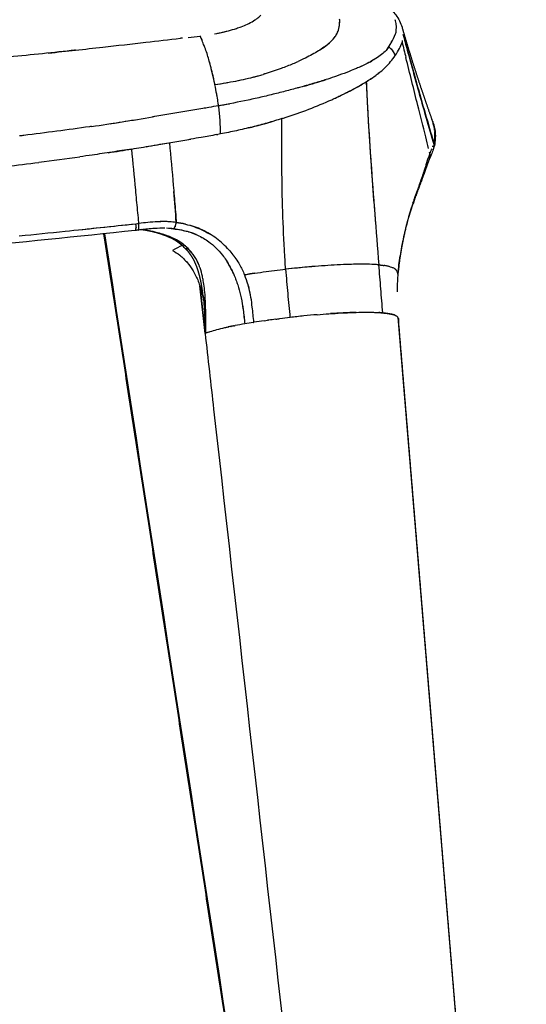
# Model space of a CAD drawing. Header units: millimetres. Extents: x 2530 to 6175, y 0 to 2613.
# Tile 47 of 76: x 4291 to 4395, y 1798 to 2000. Entities that reach past the tile are written whole.
import ezdxf

# ---------------------------------------------------------------- set-up
doc = ezdxf.new("R2010")
doc.units = ezdxf.units.MM
doc.header["$MEASUREMENT"] = 0
doc.layers.add('Crea2D$visibili$linee', color=7, linetype='Continuous', true_color=0x000000)
doc.layers.add('Crea2D$visibili$tangenti', color=7, linetype='Continuous', true_color=0x000000)

msp = doc.modelspace()

# ---------------------------------------------------------------- linework, layer by layer
at = {"layer": 'Crea2D$visibili$linee'}
for p, q in [((4362.62, 1987.43), (4362.62, 1987.42)), ((4364.57, 1988.83), (4364.56, 1988.83)), ((4366.93, 1948.9), (4366.93, 1948.91)), ((4367.31, 1948.75), (4367.31, 1948.76)), ((4328.3, 1943.04), (4328.57, 1940.66)), ((4358.86, 1939.56), (4358.86, 1939.56)), ((4368.39, 1938.27), (4368.37, 1938.39))]:
    msp.add_line(p, q, dxfattribs=at)
for centre, radius, start, end in [((4349.76, 1999.26), 6.6, 351.9186, 359.3994), ((4362.56, 1997.98), 5.46, 6.9496, 17.9537), ((4324.81, 2030.34), 34.08, 279.9106, 284.8068), ((4329.52, 2015.52), 18.52, 290.964, 295.1886), ((4351.63, 1999), 4.71, 330.0507, 341.9445), ((4363.79, 1998.14), 4.23, 349.0795, 6.8946), ((4307.55, 2154.34), 159.3, 276.3875, 277.2569), ((4355.34, 2007.88), 29.98, 202.6832, 204.6766), ((4450.32, 2049.81), 133.8, 203.5631, 203.9854), ((4301.81, 1983.56), 28.81, 21.99, 24.1902), ((4353.44, 2002.34), 15.4, 331.0816, 332.8285), ((4364.78, 1996.6), 4.67, 340.3367, 345.0037), ((4308.11, 1986.14), 22.01, 20.8835, 21.8768), ((4357.72, 2000.15), 10.61, 321.8509, 324.6727), ((4355.39, 2001.25), 13.16, 326.636, 330.4001), ((4332.59, 2015.43), 40.01, 327.632, 328.3949), ((4365.18, 1991.63), 2.68, 26.681, 50.9426), ((4259.38, 1971.98), 72.76, 14.4714, 15.5485), ((4330.61, 2029.88), 42.44, 292.4757, 293.9871), ((4347.61, 2018.86), 31.62, 294.4086, 298.9897), ((4321.37, 2052.06), 66.46, 287.3076, 290.2833), ((4323.77, 2046.21), 60.14, 290.0706, 292.5485), ((4653.82, 2080.18), 305.25, 197.0468, 197.048), ((4312.49, 1967.89), 27.17, 49.1016, 49.1355), ((4323.96, 2044.72), 58.69, 281.4674, 285.4141), ((4351.37, 2027.65), 41.71, 252.3018, 252.3121), ((4325.79, 2037.78), 51.51, 285.6006, 286.7287), ((4323.68, 2044.78), 58.83, 286.7388, 286.7546), ((4312.79, 2115.41), 134.37, 285.6526, 287.6814), ((4349.47, 1986.67), 3.36, 7.9874, 8.0654), ((4309.23, 1986.34), 52.83, 0.792, 0.8021), ((5249.4, 2233.21), 920.2, 195.49091, 195.49155), ((4662.4, 2082.86), 314.24, 197.6385, 197.6404), ((4308.23, 2131.91), 147.29, 278.7905, 279.707), ((4286.13, 2267.05), 284.22, 279.0298, 279.4373), ((4330.72, 1958.44), 39.26, 43.4708, 43.4771), ((4373, 1985.23), 12.75, 176.3805, 176.3979), ((4384.91, 1984.48), 24.69, 176.3911, 176.4), ((4236.48, 1967.88), 96.04, 9.6412, 10.1341), ((4230.46, 1966.88), 102.15, 8.507, 8.9914), ((4320.65, 2058.31), 82.43, 290.8715, 294.4099), ((4563.98, 657.11), 1345.13, 99.95292, 100.04063), ((4266.87, 2343.28), 367.02, 280.1399, 280.492), ((4315.62, 2071.53), 96.59, 287.8015, 290.867), ((4230.6, 2496.11), 523.73, 278.2125, 279.5996), ((4225.13, 2530.39), 558.43, 278.6576, 279.178), ((4312.54, 2080.65), 106.21, 283.6656, 286.615), ((4369.42, 1976.01), 6.51, 353.521, 359.6511), ((4367.96, 1976.04), 7.96, 2.7232, 5.0873), ((4368.57, 1976.06), 7.36, 359.2713, 4.6485), ((4246.12, 2389.23), 421.56, 278.5562, 279.2209), ((4324.75, 1993.93), 54.67, 337.0981, 337.6972), ((4369.02, 1975.97), 6.89, 339.6048, 341.7135), ((4374.33, 1973.85), 1.44, 341.4153, 16.6451), ((4202.68, 2686.72), 722.2, 277.31166, 277.98372), ((4398.52, 1962.64), 25.46, 158.3174, 159.9338), ((4373.59, 1971.67), 1.32, 333.7256, 16.4562), ((4373.53, 1971.68), 1.38, 334.5403, 7.235), ((4373.54, 1971.75), 1.4, 339.4679, 9.9426), ((4373.69, 1971.78), 1.25, 11.4477, 15.9294), ((4199.07, 2711.31), 747.06, 276.30416, 277.34643), ((4294.54, 1994.29), 83.25, 342.1938, 342.7203), ((2879.14, 1845.6), 1448.03, 4.45383, 4.70565), ((4429, 1942.36), 60.86, 160.429, 167.4642), ((4124.24, 3686.54), 1739.19, 275.79853, 276.28074), ((3971.12, 5124.27), 3185.05, 275.97624, 276.1892), ((4308.9, 1957.2), 5.64, 359.0229, 2.5822), ((4325.58, 1865.26), 93.18, 95.3135, 96.4495), ((4320.19, 1927.68), 29.17, 89.4731, 93.5517), ((4320.31, 1937.66), 19.19, 84.2888, 88.485), ((4318.45, 1919.73), 38.56, 83.5287, 85.6206), ((4320.12, 1938.28), 19.95, 76.8198, 82.2926), ((3649.99, 8331.88), 6408.68, 275.736467, 275.820925), ((4312.95, 1933.13), 23.59, 81.5585, 83.4512), ((4312.86, 1932.81), 23.91, 74.1201, 79.0549), ((4312.77, 1932.47), 24.26, 68.454, 73.3205), ((4318.33, 1947.57), 8.02, 58.6334, 66.9438), ((4318.39, 1946.64), 9.02, 60.2538, 68.6227), ((4321.23, 1942.62), 14.13, 66.5302, 70.2724), ((4321.52, 1943.23), 13.45, 57.8412, 60.2973), ((4425.28, 1942.98), 57.1, 167.2574, 171.3302), ((4431.95, 1941.72), 63.89, 168.3754, 170.9851), ((4324.85, 1952.81), 0.208, 206.414, 223.0284), ((4324.85, 1952.82), 0.214, 226.0629, 243.5769), ((4324.74, 1953.84), 1.27, 287.8246, 292.7961), ((4302.54, 1931.93), 30.75, 40.5606, 42.4245), ((4432.61, 1941.61), 64.56, 171.1136, 174.8286), ((4317.38, 1945.32), 10.84, 21.5113, 26.7), ((4314.63, 1944.21), 13.8, 20.0111, 21.2872), ((4317.29, 1939.96), 18.84, 23.6669, 32.0698), ((4368.69, 1739.85), 209.9, 95.6639, 96.4077), ((4381.43, 1619.41), 331.01, 95.8535, 96.2725), ((4367.19, 1754.5), 195.16, 94.0618, 95.6507), ((4360.8, 1896.07), 53.41, 88.2066, 90.8098), ((4361.56, 1916.68), 32.79, 85.0242, 88.3973), ((4359.44, 1881.74), 67.79, 85.8005, 87.003), ((4363.85, 1937.63), 11.7, 78.7206, 81.9968), ((4364.43, 1940.52), 8.75, 76.7127, 78.7666), ((4353.45, 1852.07), 96.66, 98.6378, 99.9059), ((4318.99, 1939.89), 19.31, 16.1672, 22.3213), ((4408.41, 1943.97), 40.24, 175.4857, 180.2139), ((4303.17, 1941.61), 25.58, 6.6397, 10.1542), ((4315.22, 1938.87), 23.22, 10.2963, 15.4254), ((4368.98, 1740.11), 199.74, 96.5616, 97.1615), ((4369.1, 1739.05), 200.81, 95.7483, 96.5622), ((4366.33, 1767.87), 171.86, 94.8715, 95.7922), ((4363.37, 1814.44), 125.2, 91.6616, 94.0731), ((4362.84, 1912.77), 26.82, 84.9228, 86.7033), ((4367.87, 1938.33), 0.502, 9.2155, 42.174), ((4354.55, 1834.02), 104.72, 99.7176, 100.8267), ((4359.86, 1803.28), 135.91, 98.9772, 99.7368), ((4363.55, 1779.64), 159.84, 98.1602, 98.9322), ((4367.22, 1753.89), 185.85, 97.4166, 97.8762), ((4521.59, 1950.36), 153.65, 184.7129, 184.7167), ((4332.34, 1927.12), 8.91, 109.1661, 113.9771), ((4338.39, 1912.15), 25.06, 111.4835, 112.6356)]:
    msp.add_arc(centre, radius, start, end, dxfattribs=at)
for points, knots in [([(4365.95, 2002.57), (4366.13, 2002.44), (4366.49, 2002.15), (4367.17, 2001.52), (4367.94, 2000.63), (4368.67, 1999.44), (4369.02, 1998.56), (4369.16, 1998.13), (4369.18, 1998.06), (4369.2, 1997.99), (4369.22, 1997.92)], [0, 0, 0, 0, 0.684006, 1.39421, 2.753339, 4.199307, 5.576402, 5.576402, 5.576402, 6.500491, 6.500491, 6.500491, 6.500491]), ([(4337.4, 1998.77), (4337.5, 1998.81), (4338.07, 1999.09), (4338.57, 1999.37), (4338.94, 1999.61)], [7.15544061, 7.15544061, 7.15544061, 7.15544061, 7.16196581, 7.19463561, 7.19463561, 7.19463561, 7.19463561]), ([(4338.94, 1999.61), (4339.17, 1999.75), (4339.65, 2000.08), (4340.02, 2000.42), (4340.19, 2000.62)], [1.19490047, 1.19490047, 1.19490047, 1.19490047, 1.21453705, 1.24071915, 1.24071915, 1.24071915, 1.24071915]), ([(4356.11, 1997.54), (4356.25, 1997.98), (4356.36, 1998.75), (4356.36, 1999.47), (4356.35, 1999.77)], [3.41986953, 3.41986953, 3.41986953, 3.41986953, 3.46537389, 3.4988145, 3.4988145, 3.4988145, 3.4988145]), ([(4331.14, 1996.85), (4331.36, 1996.9), (4332.81, 1997.19), (4334.53, 1997.65), (4335.83, 1998.11), (4336.15, 1998.23)], [7.04761729, 7.04761729, 7.04761729, 7.04761729, 7.05741004, 7.11070898, 7.12930021, 7.12930021, 7.12930021, 7.12930021]), ([(4352.44, 1993.54), (4352.97, 1993.88), (4354.13, 1994.72), (4355.17, 1995.79), (4355.77, 1996.7), (4355.97, 1997.14), (4356.04, 1997.34)], [3.2864078, 3.2864078, 3.2864078, 3.2864078, 3.3196524, 3.3681887, 3.3924862, 3.4131029, 3.4131029, 3.4131029, 3.4131029]), ([(4367.94, 1997.34), (4367.93, 1997.28), (4367.83, 1996.81), (4367.48, 1996), (4367.06, 1995.13), (4366.84, 1994.75), (4366.84, 1994.75)], [0.732768, 0.732768, 0.732768, 0.732768, 0.748158, 0.8637207, 0.9476614, 0.9476616, 0.9476616, 0.9476616, 0.9476616]), ([(4296.5, 1992.81), (4300.25, 1993.21), (4306.97, 1993.95), (4316.03, 1994.98), (4321.31, 1995.58), (4323.66, 1995.85)], [6.4123857, 6.4123857, 6.4123857, 6.4123857, 6.6200013, 6.7862975, 6.9218653, 6.9218653, 6.9218653, 6.9218653]), ([(4375.7, 1974.25), (4375.66, 1974.39), (4375.07, 1976.4), (4373.98, 1980.12), (4372.42, 1985.62), (4371.22, 1989.98), (4370.2, 1993.72), (4369.72, 1995.54), (4369.43, 1996.63)], [0, 0, 0, 0, 0.421668, 6.29405, 11.619947, 17.590413, 19.849271, 23.237342, 23.237342, 23.237342, 23.237342]), ([(4369.43, 1996.62), (4370.33, 1993.3), (4372.35, 1985.83), (4374.51, 1978.39), (4375.71, 1974.26)], [2.0002052, 2.0002052, 2.0002052, 2.0002052, 2.4446849, 3, 3, 3, 3]), ([(4302.08, 1993.42), (4301.8, 1993.38), (4299.27, 1993.11), (4294.48, 1992.6), (4287.7, 1991.91), (4280.89, 1991.27), (4276.35, 1990.87), (4274.07, 1990.68)], [-0.515625, -0.515625, -0.515625, -0.515625, -0.5, -0.375, -0.25, -0.125, 0, 0, 0, 0]), ([(4329.47, 1991.49), (4329.36, 1991.91), (4329.1, 1992.78), (4328.82, 1993.58), (4328.67, 1993.99)], [0.4464015, 0.4464015, 0.4464015, 0.4464015, 0.5713696, 0.711188, 0.711188, 0.711188, 0.711188]), ([(4354.28, 1994.93), (4354.14, 1994.81), (4353.43, 1994.19), (4352.16, 1993.32), (4350.41, 1992.33), (4349.11, 1991.68), (4348.23, 1991.27), (4347.86, 1991.11)], [4.6679402, 4.6679402, 4.6679402, 4.6679402, 4.6800845, 4.728662, 4.7529507, 4.7772395, 4.7939248, 4.7939248, 4.7939248, 4.7939248]), ([(4366.38, 1994.01), (4366.19, 1993.72), (4365.72, 1993.15), (4364.75, 1992.32), (4363.87, 1991.74), (4363.35, 1991.43), (4363.3, 1991.4)], [-1, -1, -1, -1, -0.9375, -0.875, -0.8125, -0.8046875, -0.8046875, -0.8046875, -0.8046875]), ([(4330.54, 1987.26), (4330.48, 1987.55), (4330.29, 1988.42), (4329.93, 1989.79), (4329.66, 1990.81), (4329.52, 1991.3)], [0.0724152, 0.0724152, 0.0724152, 0.0724152, 0.1430517, 0.2857282, 0.4285489, 0.4285489, 0.4285489, 0.4285489]), ([(4355.12, 1983.43), (4355.93, 1983.8), (4357.56, 1984.58), (4359.83, 1985.76), (4361.8, 1986.9), (4363.82, 1988.21), (4365.49, 1989.55), (4366.86, 1991.07), (4367.46, 1991.87), (4367.76, 1992.3)], [0, 0, 0, 0, 2.700967, 5.401808, 7.677632, 9.535043, 12.617002, 14.076648, 15.643902, 15.643902, 15.643902, 15.643902]), ([(4363.3, 1991.4), (4362.89, 1991.16), (4361.96, 1990.67), (4360.73, 1990.07), (4359.95, 1989.73), (4359.79, 1989.66)], [1.1953231, 1.1953231, 1.1953231, 1.1953231, 1.2500598, 1.3125629, 1.3281289, 1.3281289, 1.3281289, 1.3281289]), ([(4374.62, 1973.21), (4374.42, 1974.01), (4373.68, 1976.97), (4372.13, 1983.2), (4370.77, 1988.63), (4369.95, 1991.91)], [3.0475121, 3.0475121, 3.0475121, 3.0475121, 3.1524377, 3.4349585, 3.8639292, 3.8639292, 3.8639292, 3.8639292]), ([(4331.36, 1982.85), (4331.28, 1983.34), (4331.07, 1984.54), (4330.87, 1985.69), (4330.74, 1986.35), (4330.73, 1986.39), (4330.58, 1987.14), (4330.32, 1988.23), (4330.07, 1989.22), (4329.98, 1989.57)], [0.0454235, 0.0454235, 0.0454235, 0.0454235, 0.125, 0.2423167, 0.2423167, 0.2423167, 0.25, 0.375, 0.4452913, 0.4452913, 0.4452913, 0.4452913]), ([(4359.79, 1989.66), (4359.32, 1989.46), (4358.17, 1988.99), (4356.35, 1988.3), (4354.97, 1987.83), (4354.33, 1987.62)], [-0.671875, -0.671875, -0.671875, -0.671875, -0.625, -0.5625, -0.5113088, -0.5113088, -0.5113088, -0.5113088]), ([(4364.68, 1988.93), (4364.43, 1988.71), (4363.87, 1988.27), (4363.07, 1987.71), (4362.37, 1987.26), (4362, 1987.03), (4361.81, 1986.92)], [5.6490567, 5.6490567, 5.6490567, 5.6490567, 5.7660378, 5.8830189, 5.9415094, 6, 6, 6, 6]), ([(4333.06, 1986.73), (4333.17, 1986.75), (4334.73, 1987.01), (4336.87, 1987.43), (4338.81, 1987.93), (4339.39, 1988.09)], [3.0249015, 3.0249015, 3.0249015, 3.0249015, 3.02849005, 3.07514539, 3.09526393, 3.09526393, 3.09526393, 3.09526393]), ([(4354.33, 1987.62), (4354.19, 1987.58), (4353.26, 1987.28), (4351.49, 1986.73), (4349.44, 1986.13), (4348.22, 1985.79), (4347.88, 1985.7)], [1.4886614, 1.4886614, 1.4886614, 1.4886614, 1.4999949, 1.5625075, 1.6250095, 1.648442, 1.648442, 1.648442, 1.648442]), ([(4354.72, 1983.24), (4355.05, 1983.39), (4355.71, 1983.7), (4356.99, 1984.31), (4358.52, 1985.07), (4360.23, 1985.99), (4361.31, 1986.61), (4361.81, 1986.92)], [0, 0, 0, 0, 1.10262, 2.179383, 4.25653, 6.229741, 7.990556, 7.990556, 7.990556, 7.990556]), ([(4361.81, 1986.92), (4362.13, 1979.81), (4362.76, 1970.06), (4363.51, 1960.32), (4363.73, 1957.67)], [2, 2, 2, 2, 2.5657114, 2.7778709, 2.7778709, 2.7778709, 2.7778709]), ([(4361.81, 1986.92), (4361.87, 1985.58), (4362, 1982.92), (4362.31, 1977.44), (4363.03, 1966.24), (4363.82, 1956.38), (4364.4, 1949.34)], [0, 0, 0, 0, 4.00106, 8.000562, 16.461602, 37.668569, 37.668569, 37.668569, 37.668569]), ([(4347.88, 1985.7), (4347.77, 1985.67), (4347.21, 1985.51), (4345.73, 1985.12), (4343.4, 1984.52), (4340.51, 1983.82), (4336.57, 1982.94), (4333.54, 1982.35), (4331.49, 1982)], [-0.3515632, -0.3515632, -0.3515632, -0.3515632, -0.34375, -0.3125, -0.25, -0.1875, -0.125, 0, 0, 0, 0]), ([(4329.46, 1981.64), (4329.05, 1981.57), (4327.56, 1981.31), (4324.96, 1980.88), (4321.66, 1980.35), (4319.32, 1979.95), (4318.08, 1979.74), (4317.94, 1979.72)], [-0.9609339, -0.9609339, -0.9609339, -0.9609339, -0.9375, -0.875, -0.8125, -0.75, -0.7421857, -0.7421857, -0.7421857, -0.7421857]), ([(4344.49, 1979.36), (4343.99, 1979.21), (4342.99, 1978.9), (4340.95, 1978.3), (4338.34, 1977.61), (4335.69, 1976.99), (4333.53, 1976.53), (4332.44, 1976.32), (4331.89, 1976.22), (4331.71, 1976.19), (4331.52, 1976.15), (4331.34, 1976.12)], [0, 0, 0, 0, 1.570032, 3.153694, 6.356084, 9.681758, 11.313518, 12.994675, 12.994675, 12.994675, 13.047894, 13.047894, 13.047894, 13.047894]), ([(4344.49, 1979.36), (4344.51, 1979.37), (4344.73, 1979.44), (4344.94, 1979.51), (4345.14, 1979.57)], [0.24902527, 0.24902527, 0.24902527, 0.24902527, 0.25, 0.26251974, 0.26251974, 0.26251974, 0.26251974]), ([(4375.36, 1979.01), (4375.35, 1979.04), (4375.33, 1979.09), (4375.31, 1979.14), (4375.3, 1979.17)], [3.78167108, 3.78167108, 3.78167108, 3.78167108, 3.79883501, 3.8129081, 3.8129081, 3.8129081, 3.8129081]), ([(4375.88, 1976.9), (4375.87, 1976.98), (4375.81, 1977.4), (4375.67, 1978.07), (4375.5, 1978.63), (4375.4, 1978.89)], [3.4014317, 3.4014317, 3.4014317, 3.4014317, 3.4411321, 3.6129438, 3.7583873, 3.7583873, 3.7583873, 3.7583873]), ([(4305.41, 1977.76), (4305.27, 1977.74), (4302.89, 1977.39), (4298.25, 1976.76), (4293.46, 1976.15), (4290.92, 1975.83), (4290.63, 1975.8)], [-0.5078116, -0.5078116, -0.5078116, -0.5078116, -0.5, -0.375, -0.25, -0.2343732, -0.2343732, -0.2343732, -0.2343732]), ([(4375.47, 1978.75), (4375.54, 1978.54), (4375.68, 1978.11), (4375.89, 1977.25), (4376.03, 1976.16), (4375.99, 1974.84), (4375.84, 1973.97), (4375.73, 1973.53)], [0, 0, 0, 0, 0.66367, 1.353351, 2.655217, 3.934724, 5.301622, 5.301622, 5.301622, 5.301622]), ([(4316.58, 1973.6), (4317.32, 1973.73), (4319.16, 1974.04), (4322.09, 1974.55), (4324.42, 1974.94), (4325.65, 1975.13), (4325.79, 1975.16)], [0.7079957, 0.7079957, 0.7079957, 0.7079957, 0.75, 0.8125, 0.875, 0.8828106, 0.8828106, 0.8828106, 0.8828106]), ([(4331.08, 1976.07), (4330.04, 1975.88), (4328.28, 1975.56), (4326.5, 1975.27), (4325.79, 1975.16)], [5.0778421, 5.0778421, 5.0778421, 5.0778421, 5.3808473, 5.5837828, 5.5837828, 5.5837828, 5.5837828]), ([(4375.71, 1974.26), (4375.77, 1974.59), (4375.83, 1974.91), (4375.87, 1975.21), (4375.87, 1975.21)], [3, 3, 3, 3, 3.135579, 3.1355799, 3.1355799, 3.1355799, 3.1355799]), ([(4313.67, 1973.12), (4312.32, 1972.91), (4309.61, 1972.48), (4306.04, 1971.95), (4303.83, 1971.63), (4302.99, 1971.52)], [2, 2, 2, 2, 2.1166091, 2.2345795, 2.3063399, 2.3063399, 2.3063399, 2.3063399]), ([(4313.67, 1973.12), (4314.97, 1973.33), (4317.51, 1973.76), (4320.04, 1974.19), (4321.28, 1974.41)], [1, 1, 1, 1, 1.5, 1.9851822, 1.9851822, 1.9851822, 1.9851822]), ([(4321.39, 1974.42), (4321.67, 1971.5), (4321.99, 1967.85), (4322.37, 1963.48), (4322.55, 1961.3), (4322.69, 1959.49), (4322.77, 1958.4), (4322.79, 1958.05)], [2.0001812, 2.0001812, 2.0001812, 2.0001812, 2.5342691, 2.6678363, 2.8014036, 2.9349709, 2.9999805, 2.9999805, 2.9999805, 2.9999805]), ([(4375.72, 1973.5), (4375.63, 1973.16), (4375.52, 1972.83), (4375.23, 1972.12), (4375.05, 1971.72), (4374.85, 1971.26)], [0.813292, 0.813292, 0.813292, 0.813292, 4.392695, 4.392695, 8.579077, 8.579077, 8.579077, 8.579077]), ([(4374.03, 1969.56), (4374.11, 1969.83), (4374.19, 1970.08), (4374.47, 1971.02), (4374.66, 1971.58), (4374.86, 1972.05)], [2.66108, 2.66108, 2.66108, 2.66108, 2.75, 2.75, 3, 3, 3, 3]), ([(4371.78, 1963.11), (4372.08, 1963.93), (4372.72, 1965.68), (4373.31, 1967.36), (4373.6, 1968.24), (4373.63, 1968.33)], [1.0314136, 1.0314136, 1.0314136, 1.0314136, 1.2490263, 1.4982995, 1.5254078, 1.5254078, 1.5254078, 1.5254078]), ([(4314.38, 1956.41), (4314.44, 1956.43), (4314.49, 1956.56), (4314.53, 1956.85), (4314.53, 1956.94), (4314.54, 1957.04)], [3.0861113, 3.0861113, 3.0861113, 3.0861113, 3.5, 3.5, 3.6562495, 3.6562495, 3.6562495, 3.6562495]), ([(4318.39, 1956.8), (4317.87, 1956.76), (4317.36, 1956.72), (4316.43, 1956.64), (4316.02, 1956.59), (4315.4, 1956.53), (4315.19, 1956.5), (4314.98, 1956.48)], [0, 0, 0, 0, 1.605417, 1.605417, 2.888701, 2.888701, 3.525342, 3.525342, 3.525342, 3.525342]), ([(4321.38, 1958.18), (4321.23, 1958.19), (4320.44, 1958.24), (4318.96, 1958.21), (4317.64, 1958.11), (4316.95, 1958.05)], [3.1879341, 3.1879341, 3.1879341, 3.1879341, 3.2505788, 3.4999381, 3.7647591, 3.7647591, 3.7647591, 3.7647591]), ([(4322.22, 1956.75), (4323.23, 1956.6), (4324.31, 1956.43), (4325.35, 1956.13), (4325.42, 1956.11)], [2, 2, 2, 2, 2.1163719, 2.1247137, 2.1247137, 2.1247137, 2.1247137]), ([(4322.22, 1956.75), (4323.32, 1956.64), (4324.53, 1956.41), (4325.69, 1956.02), (4325.83, 1955.98)], [-1, -1, -1, -1, -0.875, -0.8586037, -0.8586037, -0.8586037, -0.8586037]), ([(4322.79, 1958.05), (4323.42, 1957.95), (4324.66, 1957.74), (4326.42, 1957.22), (4328.06, 1956.56), (4329.28, 1955.92), (4329.96, 1955.5), (4330.14, 1955.39)], [1, 1, 1, 1, 1.1047181, 1.205707, 1.3037358, 1.3993456, 1.434568, 1.434568, 1.434568, 1.434568]), ([(4333.33, 1952.71), (4332.92, 1953.14), (4331.66, 1954.36), (4329.31, 1956.03), (4327.1, 1956.99), (4325.89, 1957.37), (4325.77, 1957.41)], [0.5625, 0.5625, 0.5625, 0.5625, 0.625, 0.75, 0.875, 0.8889458, 0.8889458, 0.8889458, 0.8889458]), ([(4314.97, 1956.48), (4314.87, 1956.47), (4314.77, 1956.46), (4314.58, 1956.43), (4314.48, 1956.42), (4314.38, 1956.41)], [0.0020424, 0.0020424, 0.0020424, 0.0020424, 0.3069883, 0.3069883, 0.6007183, 0.6007183, 0.6007183, 0.6007183]), ([(4321.68, 1955.04), (4320.91, 1955.32), (4319.57, 1955.8), (4317.79, 1956.22), (4316.8, 1956.4), (4316.41, 1956.46)], [7, 7, 7, 7, 7.2250398, 7.392442, 7.5016798, 7.5016798, 7.5016798, 7.5016798]), ([(4325.83, 1955.98), (4326.71, 1955.68), (4327.96, 1955.1), (4329.1, 1954.35), (4329.46, 1954.09)], [2.1413965, 2.1413965, 2.1413965, 2.1413965, 2.2498385, 2.3009705, 2.3009705, 2.3009705, 2.3009705]), ([(4325.23, 1952.67), (4324.8, 1953.06), (4324.07, 1953.72), (4323.22, 1954.25), (4322.87, 1954.47)], [5.0012088, 5.0012088, 5.0012088, 5.0012088, 5.5872012, 6, 6, 6, 6]), ([(4327.49, 1949.22), (4326.98, 1950.51), (4326.27, 1951.69), (4325.23, 1952.67), (4325.23, 1952.67), (4325.23, 1952.67), (4325.23, 1952.67)], [1.7612115, 1.7612115, 1.7612115, 1.7612115, 1.9997994, 1.9997994, 1.9997994, 2, 2, 2, 2]), ([(4329.46, 1954.09), (4329.97, 1953.72), (4330.98, 1952.87), (4331.87, 1951.88), (4332.29, 1951.33)], [-0.6989156, -0.6989156, -0.6989156, -0.6989156, -0.625, -0.546875, -0.546875, -0.546875, -0.546875]), ([(4333.33, 1952.71), (4333.64, 1952.37), (4334.54, 1951.34), (4335.54, 1949.88), (4336.35, 1948.37), (4336.66, 1947.65), (4336.82, 1947.29)], [1.6613172, 1.6613172, 1.6613172, 1.6613172, 1.7347443, 1.8790734, 1.9384569, 2, 2, 2, 2]), ([(4322.02, 1952.26), (4322.56, 1952.01), (4323.66, 1951.28), (4325.09, 1949.85), (4326.37, 1948.04), (4327.19, 1946.33), (4327.73, 1944.8), (4328.07, 1943.6), (4328.33, 1942.37), (4328.6, 1940.6), (4328.81, 1938.22), (4328.8, 1936.25), (4328.75, 1935.23)], [0, 0, 0, 0, 1.768826, 3.942617, 6.031307, 8.405893, 9.620399, 10.881895, 12.143296, 13.415628, 16.230167, 19.3114, 19.3114, 19.3114, 19.3114]), ([(4332.29, 1951.33), (4332.55, 1951), (4333.45, 1949.76), (4334.28, 1948.19), (4334.8, 1946.93), (4334.88, 1946.73)], [2.453039, 2.453039, 2.453039, 2.453039, 2.4998627, 2.624776, 2.6482201, 2.6482201, 2.6482201, 2.6482201]), ([(4328.35, 1946.12), (4328.29, 1946.41), (4328.12, 1947.29), (4327.88, 1948.15), (4327.68, 1948.7)], [4.5869593, 4.5869593, 4.5869593, 4.5869593, 4.6374101, 4.7358086, 4.7358086, 4.7358086, 4.7358086]), ([(4360.05, 1949.47), (4359.49, 1949.46), (4358.15, 1949.44), (4355.89, 1949.34), (4353.32, 1949.18), (4350.92, 1949), (4349.38, 1948.86), (4348.74, 1948.8)], [-0.71875, -0.71875, -0.71875, -0.71875, -0.625, -0.5, -0.375, -0.25, -0.160675, -0.160675, -0.160675, -0.160675]), ([(4366.44, 1949.04), (4366.64, 1948.99), (4367.08, 1948.87), (4367.61, 1948.64), (4367.82, 1948.44), (4367.9, 1948.33)], [7.2645933, 7.2645933, 7.2645933, 7.2645933, 7.3625691, 7.502859, 7.648261, 7.648261, 7.648261, 7.648261]), ([(4366.73, 1948.96), (4367.07, 1948.86), (4367.43, 1948.72), (4367.7, 1948.53), (4367.78, 1948.46), (4367.81, 1948.43), (4367.82, 1948.42), (4367.83, 1948.41), (4367.83, 1948.41)], [4.3143338, 4.3143338, 4.3143338, 4.3143338, 4.5029333, 4.5658, 4.5972333, 4.6050916, 4.61295, 4.612963, 4.612963, 4.612963, 4.612963]), ([(4334.88, 1946.73), (4335, 1946.4), (4335.25, 1945.74), (4335.69, 1944.35), (4336.15, 1942.49), (4336.58, 1939.99), (4336.77, 1938.21), (4336.87, 1937.24)], [0, 0, 0, 0, 1.045778, 2.117215, 4.372117, 6.797648, 9.728493, 9.728493, 9.728493, 9.728493]), ([(4336.83, 1947.29), (4337.34, 1947.39), (4338.61, 1947.6), (4341.42, 1947.99), (4343.72, 1948.26), (4345.26, 1948.43)], [1, 1, 1, 1, 1.1823161, 1.4548774, 1.9999122, 1.9999122, 1.9999122, 1.9999122]), ([(4338.73, 1937.55), (4338.63, 1938.59), (4338.47, 1940.28), (4338.14, 1942.75), (4337.69, 1944.99), (4337.12, 1946.51), (4336.83, 1947.29)], [0, 0, 0, 0, 0.3166576, 0.5129627, 0.7498454, 0.9999972, 0.9999972, 0.9999972, 0.9999972]), ([(4367.9, 1948.34), (4367.92, 1948.31), (4367.95, 1948.27), (4368.02, 1948.17), (4368.1, 1948.02), (4368.2, 1947.79), (4368.26, 1947.62), (4368.29, 1947.52)], [0, 0, 0, 0, 0.0857554, 0.1732639, 0.3659143, 0.6007115, 0.9074796, 0.9074796, 0.9074796, 0.9074796]), ([(4327.61, 1945.13), (4327.8, 1943.48), (4327.98, 1941.83), (4328.17, 1940.18), (4328.35, 1938.54), (4328.54, 1936.9), (4328.72, 1935.26)], [5.714013, 5.714013, 5.714013, 5.714013, 6, 6, 6, 7, 7, 7, 7]), ([(4328.75, 1935.23), (4328.56, 1936.87), (4328.38, 1938.51), (4328.19, 1940.14), (4328.01, 1941.77), (4327.83, 1943.4), (4327.64, 1945.03)], [1, 1, 1, 1, 2, 2, 2, 2.282066, 2.282066, 2.282066, 2.282066]), ([(4328.79, 1936.81), (4328.81, 1937.18), (4328.85, 1938.58), (4328.84, 1941.19), (4328.71, 1943.4), (4328.58, 1944.56)], [4.0826945, 4.0826945, 4.0826945, 4.0826945, 4.1407494, 4.307975, 4.5006056, 4.5006056, 4.5006056, 4.5006056]), ([(4328.44, 1941.59), (4328.47, 1941.34), (4328.51, 1940.83), (4328.58, 1939.79), (4328.65, 1938.47), (4328.69, 1937.24), (4328.71, 1936.4), (4328.72, 1936.02), (4328.73, 1935.65), (4328.73, 1935.43), (4328.72, 1935.26)], [0, 0, 0, 0, 0.771334, 1.526166, 3.125255, 4.730859, 5.225702, 5.65776, 5.843003, 6.33934, 6.33934, 6.33934, 6.33934]), ([(4328.82, 1937.67), (4328.84, 1938.47), (4328.84, 1939.27), (4328.83, 1940.66), (4328.81, 1941.25), (4328.79, 1941.84)], [1.125, 1.125, 1.125, 1.125, 1.25, 1.25, 1.34375, 1.34375, 1.34375, 1.34375]), ([(4336.33, 1941.37), (4336.4, 1940.96), (4336.61, 1939.58), (4336.76, 1938.2), (4336.87, 1937.24)], [2.8490554, 2.8490554, 2.8490554, 2.8490554, 2.8941665, 3, 3, 3, 3]), ([(4351.74, 1939.11), (4352.55, 1939.18), (4354.23, 1939.31), (4356.73, 1939.47), (4359.18, 1939.58), (4361.14, 1939.62), (4362.24, 1939.62), (4362.62, 1939.61)], [0.2604639, 0.2604639, 0.2604639, 0.2604639, 0.375, 0.5, 0.625, 0.75, 0.8210587, 0.8210587, 0.8210587, 0.8210587]), ([(4362.62, 1939.61), (4362.92, 1939.61), (4363.53, 1939.59), (4364.41, 1939.55), (4364.95, 1939.51), (4365.22, 1939.48)], [3.8207815, 3.8207815, 3.8207815, 3.8207815, 3.8753594, 3.9367791, 4, 4, 4, 4]), ([(4367.95, 1938.89), (4367.74, 1939.01), (4367.07, 1939.25), (4365.97, 1939.42), (4365.22, 1939.49)], [2.350121, 2.350121, 2.350121, 2.350121, 2.6358475, 3, 3, 3, 3]), ([(4365.22, 1939.48), (4365.53, 1939.45), (4366.15, 1939.38), (4366.9, 1939.25), (4367.52, 1939.08), (4367.98, 1938.89), (4368.28, 1938.67), (4368.34, 1938.49), (4368.37, 1938.41)], [4, 4, 4, 4, 4.1546, 4.314064, 4.478391, 4.647457, 4.821348, 5, 5, 5, 5]), ([(4329.42, 1935.54), (4329.53, 1935.58), (4330.02, 1935.75), (4331.11, 1936.06), (4332.41, 1936.37), (4333.22, 1936.54), (4333.44, 1936.59)], [0.1337623, 0.1337623, 0.1337623, 0.1337623, 0.1941273, 0.388437, 0.5829975, 0.6542991, 0.6542991, 0.6542991, 0.6542991]), ([(4368.47, 1937.73), (4368.46, 1937.81), (4368.44, 1937.95), (4368.41, 1938.13), (4368.39, 1938.22), (4368.39, 1938.27)], [1.0002728, 1.0002728, 1.0002728, 1.0002728, 1.3987567, 1.598135, 1.7975134, 1.7975134, 1.7975134, 1.7975134])]:
    msp.add_open_spline(points, degree=3, knots=knots, dxfattribs=at)
for points in [[(4367.86, 1996.99), (4367.74, 1996.59), (4367.56, 1996.17), (4367.34, 1995.71)], [(4369.22, 1997.92), (4369.24, 1997.84), (4369.27, 1997.75), (4369.29, 1997.66)], [(4324.08, 1995.89), (4323.94, 1995.88), (4323.8, 1995.86), (4323.66, 1995.85)], [(4367.76, 1992.3), (4368.45, 1993.32), (4368.88, 1994.2), (4369.16, 1994.99)], [(4369.17, 1995.03), (4369.43, 1993.99), (4369.69, 1992.95), (4369.95, 1991.91)], [(4367.76, 1992.3), (4367.67, 1992.66), (4367.33, 1993.35), (4366.72, 1993.84), (4366.38, 1994.01)], [(4330.28, 1988.41), (4330.28, 1988.42), (4330.27, 1988.42), (4330.27, 1988.42)], [(4339.55, 1988.14), (4339.59, 1988.15), (4339.62, 1988.16), (4339.65, 1988.17)], [(4340.88, 1988.53), (4340.8, 1988.5), (4340.72, 1988.48), (4340.64, 1988.45)], [(4340.88, 1988.53), (4340.9, 1988.53), (4340.91, 1988.54), (4340.92, 1988.54)], [(4341.14, 1988.61), (4341.07, 1988.59), (4341, 1988.56), (4340.92, 1988.54)], [(4349.52, 1986.16), (4349.51, 1986.16), (4349.51, 1986.15), (4349.5, 1986.15)], [(4373.34, 1982.46), (4373.33, 1982.47), (4373.32, 1982.48), (4373.31, 1982.49)], [(4374.48, 1978.48), (4374.48, 1978.48), (4374.47, 1978.47), (4374.47, 1978.47)], [(4374.47, 1978.46), (4374.47, 1978.47), (4374.48, 1978.47), (4374.49, 1978.48)], [(4375.88, 1976.9), (4375.88, 1976.85), (4375.89, 1976.8), (4375.89, 1976.75)], [(4331.08, 1976.07), (4331.17, 1976.09), (4331.25, 1976.1), (4331.34, 1976.12)], [(4374.89, 1972.12), (4374.86, 1972.24), (4374.83, 1972.36), (4374.8, 1972.48)], [(4374.89, 1972.12), (4374.97, 1972.31), (4375.04, 1972.48), (4375.11, 1972.65)], [(4373.63, 1968.33), (4373.69, 1968.5), (4373.74, 1968.67), (4373.8, 1968.84)], [(4363.21, 1964.32), (4363.21, 1964.32), (4363.21, 1964.32), (4363.21, 1964.32)], [(4363.33, 1962.74), (4363.33, 1962.74), (4363.33, 1962.73), (4363.33, 1962.72)], [(4371.65, 1962.75), (4371.7, 1962.87), (4371.74, 1962.99), (4371.78, 1963.11)], [(4371.39, 1961.98), (4371.43, 1962.11), (4371.48, 1962.24), (4371.52, 1962.37)], [(4314.52, 1957.65), (4314.52, 1957.68), (4314.52, 1957.7), (4314.52, 1957.72)], [(4314.52, 1957.59), (4314.52, 1957.6), (4314.52, 1957.62), (4314.52, 1957.64)], [(4314.53, 1957.52), (4314.53, 1957.54), (4314.53, 1957.55), (4314.53, 1957.57)], [(4314.53, 1957.45), (4314.53, 1957.47), (4314.53, 1957.48), (4314.53, 1957.5)], [(4314.54, 1957.05), (4314.54, 1957.07), (4314.54, 1957.08), (4314.54, 1957.1)], [(4322.79, 1958.05), (4321.4, 1958.24), (4319.98, 1958.24), (4318.53, 1958.16)], [(4321.72, 1956.79), (4321.89, 1956.78), (4322.05, 1956.77), (4322.22, 1956.75)], [(4322.24, 1956.77), (4322.23, 1956.76), (4322.23, 1956.76), (4322.22, 1956.75)], [(4322.55, 1957.18), (4322.55, 1957.18), (4322.55, 1957.17), (4322.54, 1957.16)], [(4314.37, 1956.41), (4302.51, 1955.1), (4290.54, 1953.96), (4278.54, 1952.71)], [(4326.93, 1955.55), (4326.99, 1955.52), (4327.05, 1955.49), (4327.12, 1955.46)], [(4324, 1953.31), (4323.38, 1953.01), (4322.7, 1952.68), (4322.02, 1952.26)], [(4324.7, 1952.66), (4324.03, 1953.33), (4323.32, 1953.92), (4322.51, 1954.42)], [(4325.23, 1952.67), (4324.52, 1953.36), (4323.75, 1953.96), (4322.87, 1954.47)], [(4325.23, 1952.67), (4325.03, 1952.59), (4324.86, 1952.57), (4324.76, 1952.62)], [(4334.48, 1951.35), (4334.43, 1951.41), (4334.39, 1951.47), (4334.34, 1951.53)], [(4334.75, 1950.99), (4334.7, 1951.05), (4334.66, 1951.11), (4334.61, 1951.17)], [(4368.32, 1947.43), (4368.46, 1948.7), (4368.6, 1949.96), (4368.78, 1951.2)], [(4327.68, 1948.7), (4327.66, 1948.78), (4327.63, 1948.86), (4327.6, 1948.93)], [(4348.31, 1948.75), (4348.22, 1948.74), (4348.12, 1948.74), (4348.03, 1948.73)], [(4365.22, 1939.49), (4365.08, 1941.13), (4364.81, 1944.41), (4364.54, 1947.7), (4364.4, 1949.34)], [(4368.3, 1947.51), (4368.3, 1947.48), (4368.31, 1947.46), (4368.32, 1947.43)], [(4368.32, 1947.43), (4368.31, 1947.33), (4368.3, 1947.23), (4368.3, 1947.14)], [(4328.79, 1936.67), (4328.8, 1936.86), (4328.8, 1937.05), (4328.81, 1937.24)], [(4333.52, 1936.61), (4333.49, 1936.6), (4333.47, 1936.6), (4333.44, 1936.59)], [(4333.52, 1936.61), (4333.55, 1936.61), (4333.58, 1936.62), (4333.61, 1936.62)], [(4334, 1936.71), (4333.87, 1936.68), (4333.74, 1936.65), (4333.61, 1936.62)], [(4334, 1936.7), (4334.04, 1936.71), (4334.08, 1936.72), (4334.12, 1936.73)], [(4334.33, 1936.77), (4334.26, 1936.76), (4334.19, 1936.74), (4334.12, 1936.73)], [(4334.33, 1936.77), (4334.4, 1936.78), (4334.47, 1936.8), (4334.54, 1936.81)], [(4334.66, 1936.84), (4334.62, 1936.83), (4334.58, 1936.82), (4334.54, 1936.81)], [(4334.66, 1936.84), (4334.73, 1936.85), (4334.8, 1936.86), (4334.88, 1936.88)], [(4338.65, 1937.53), (4338.68, 1937.54), (4338.71, 1937.54), (4338.73, 1937.55)], [(4340.86, 1937.87), (4341.08, 1937.9), (4341.3, 1937.93), (4341.52, 1937.96)], [(4341.65, 1937.98), (4341.6, 1937.97), (4341.56, 1937.96), (4341.52, 1937.96)], [(4341.65, 1937.98), (4341.68, 1937.98), (4341.72, 1937.99), (4341.75, 1937.99)], [(4343.23, 1938.19), (4343.51, 1938.23), (4343.79, 1938.26), (4344.08, 1938.3)], [(4368.42, 1938.34), (4368.44, 1938.14), (4368.45, 1937.94), (4368.47, 1937.74)], [(4394.69, 1619.69), (4385.95, 1725.7), (4377.21, 1831.72), (4368.47, 1937.73)], [(4328.72, 1935.26), (4328.72, 1935.31), (4328.73, 1935.35), (4328.73, 1935.39)]]:
    msp.add_open_spline(points, degree=3, dxfattribs=at)
for points, weights, degree, knots in [([(4369.3, 1997.64), (4369.32, 1997.56), (4369.35, 1997.48), (4369.37, 1997.4), (4370, 1995.25), (4370.65, 1993.11), (4371.32, 1990.97), (4371.98, 1988.9), (4372.65, 1986.83), (4373.35, 1984.78), (4374.02, 1982.81), (4374.7, 1980.84), (4375.4, 1978.88)], [1, 1, 1, 1, 0.999956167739, 0.999956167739, 1, 0.999963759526, 0.999963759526, 1, 0.999972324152, 0.999972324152, 1], 3, [1.805016, 1.805016, 1.805016, 1.805016, 2.13805, 2.13805, 2.13805, 8.863987, 8.863987, 8.863987, 15.38064, 15.38064, 15.38064, 21.619472, 21.619472, 21.619472, 21.619472]), ([(4375.88, 1975.28), (4375.84, 1974.94), (4375.79, 1974.6), (4375.71, 1974.26), (4375.71, 1974.26), (4375.7, 1974.26), (4375.7, 1974.26)], [1, 0.998637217, 0.998637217, 1, 1, 1, 1], 3, [0, 0, 0, 0, 1.029473, 1.029473, 1.029473, 1.030098, 1.030098, 1.030098, 1.030098]), ([(4374.8, 1971.14), (4374.72, 1970.95), (4374.63, 1970.73), (4374.45, 1970.23), (4374.35, 1969.95), (4374.24, 1969.65), (4374, 1968.96), (4373.76, 1968.28), (4373.52, 1967.6), (4372.97, 1966.09), (4372.33, 1964.42), (4371.65, 1962.54)], [1, 1, 1, 1, 1, 1, 0.999991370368, 0.999991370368, 1, 1, 1, 1], 3, [0, 0, 0, 0, 1.969308, 1.969308, 3.952768, 3.952768, 3.952768, 6.12755, 6.12755, 6.12755, 14.066283, 14.066283, 14.066283, 14.066283]), ([(4371.64, 1962.52), (4370.39, 1959.08), (4369.59, 1955.51), (4368.87, 1952.29), (4368.49, 1949.01)], [1, 0.998058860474, 1, 0.998601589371, 1], 2, [0, 0, 0, 7.308006, 7.308006, 13.903941, 13.903941, 13.903941]), ([(4321.47, 1954.95), (4320.65, 1955.3), (4319.81, 1955.61), (4318.09, 1956.11), (4317.22, 1956.31), (4316.34, 1956.45), (4316.09, 1956.49), (4315.84, 1956.52), (4315.59, 1956.55)], [1, 1, 1, 1, 1, 1, 0.999889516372, 0.999889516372, 1], 3, [0.000184, 0.000184, 0.000184, 0.000184, 2.763344, 2.763344, 5.526375, 5.526375, 5.526375, 6.281192, 6.281192, 6.281192, 6.281192]), ([(4328.29, 1943.11), (4328.22, 1943.75), (4328.13, 1944.39), (4328.02, 1945.02), (4327.99, 1945.24), (4327.91, 1945.65), (4327.75, 1946.43), (4327.45, 1947.66), (4327.12, 1948.68), (4326.86, 1949.32), (4326.52, 1950.15), (4326.1, 1950.94), (4325.57, 1951.65), (4325.31, 1952.01), (4325.03, 1952.34), (4324.72, 1952.65)], [1, 0.99974813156, 0.99974813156, 1, 1, 1, 1, 1, 1, 1, 1, 1, 1, 0.998056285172, 0.998056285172, 1], 3, [0, 0, 0, 0, 1.929648, 1.929648, 1.929648, 2.584437, 3.192135, 4.314851, 6.387818, 6.387818, 6.387818, 9.372953, 9.372953, 9.372953, 10.685813, 10.685813, 10.685813, 10.685813]), ([(4364.4, 1949.34), (4364.4, 1949.34), (4364.4, 1949.34), (4364.4, 1949.34), (4364.76, 1949.31), (4365.12, 1949.27), (4365.48, 1949.21)], [1, 1, 1, 1, 0.999766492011, 0.999766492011, 1], 3, [4, 4, 4, 4, 4.000123, 4.000123, 4.000123, 5.081061, 5.081061, 5.081061, 5.081061])]:
    msp.add_rational_spline(points, weights, degree=degree, knots=knots, dxfattribs=at)
for points, weights, degree in [([(4314.51, 1957.79), (4314.51, 1957.75), (4314.52, 1957.72)], [0.999413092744, 0.990284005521, 0.981726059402], 2), ([(4314.52, 1957.65), (4314.52, 1957.65), (4314.52, 1957.64)], [0.965181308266, 0.96376526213, 0.962367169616], 2), ([(4314.53, 1957.59), (4314.53, 1957.58), (4314.53, 1957.57)], [0.949778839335, 0.948026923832, 0.946306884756], 2), ([(4314.53, 1957.52), (4314.53, 1957.51), (4314.53, 1957.5)], [0.935518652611, 0.933615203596, 0.931755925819], 2), ([(4314.54, 1957.05), (4314.54, 1957.05), (4314.54, 1957.04)], [0.867681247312, 0.867014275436, 0.8663786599], 2), ([(4322.24, 1956.77), (4322.4, 1956.86), (4322.55, 1957.16)], [0.987538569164, 0.908504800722, 0.903393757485], 2), ([(4322.55, 1957.18), (4322.72, 1957.55), (4322.79, 1958.05)], [0.903127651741, 0.900131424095, 1], 2), ([(4359.87, 1619.69), (4342.56, 1731.7), (4325.25, 1843.71), (4307.94, 1955.72)], [0.884121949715, 0.884121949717, 0.884121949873, 0.884121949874], 3), ([(4368.37, 1938.4), (4381.51, 1779.05), (4394.66, 1619.69)], [1, 0.999999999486, 1], 2)]:
    msp.add_rational_spline(points, weights, degree=degree, dxfattribs=at)
at = {"layer": 'Crea2D$visibili$tangenti'}
msp.add_line((4371.44, 1989.17), (4371.5, 1989.02), dxfattribs=at)
for centre, radius, start, end in [((4361.13, 1985.17), 1.49, 81.4886, 81.6515), ((4371.22, 1962.66), 0.446, 340.5951, 11.0707)]:
    msp.add_arc(centre, radius, start, end, dxfattribs=at)
for points, weights in [([(4361.83, 1986.47), (4361.83, 1986.47), (4361.83, 1986.47)], [0.805374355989, 0.806339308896, 0.807315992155]), ([(4314.97, 1956.48), (4315.23, 1956.5), (4315.11, 1957.86)], [0.964559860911, 0.726466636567, 1]), ([(4314.94, 1956.48), (4314.95, 1956.48), (4314.95, 1956.48)], [1, 0.99085997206, 0.982291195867]), ([(4244.08, 1893.18), (4267.42, 1756.43), (4290.75, 1619.69)], [1, 0.999999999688, 1])]:
    msp.add_rational_spline(points, weights, degree=2, dxfattribs=at)
for points in [[(4331.89, 1976.22), (4331.88, 1977.21), (4331.81, 1979.21), (4331.61, 1981.12), (4331.49, 1982)], [(4374.86, 1972.05), (4374.87, 1972.07), (4374.88, 1972.1), (4374.89, 1972.12)], [(4314.51, 1957.79), (4314.71, 1957.81), (4314.91, 1957.83), (4315.11, 1957.86)], [(4360.04, 1619.69), (4342.73, 1731.71), (4325.42, 1843.72), (4308.11, 1955.74)], [(4321.4, 1955.14), (4321.41, 1954.93), (4321.51, 1954.88), (4321.68, 1955.04)], [(4345.26, 1948.43), (4345.38, 1946.77), (4345.67, 1943.47), (4346, 1940.19), (4346.15, 1938.55)]]:
    msp.add_open_spline(points, degree=3, dxfattribs=at)
for points, knots in [([(4345.26, 1948.43), (4345.17, 1949.76), (4344.89, 1954.07), (4344.47, 1964.39), (4344.45, 1973.37), (4344.49, 1979.36)], [0, 0, 0, 0, 0.128803, 0.419202, 1, 1, 1, 1]), ([(4315.11, 1957.86), (4315.09, 1958.06), (4315.01, 1958.96), (4314.86, 1960.56), (4314.66, 1962.65), (4314.26, 1966.84), (4313.94, 1970.33), (4313.67, 1973.12)], [0, 0, 0, 0, 0.039734, 0.176915, 0.314096, 0.451277, 1, 1, 1, 1]), ([(4322.39, 1954.72), (4322.39, 1954.69), (4322.39, 1954.67), (4322.42, 1954.39), (4322.61, 1954.32), (4322.87, 1954.47)], [1.4507897, 1.4507897, 1.4507897, 1.4507897, 1.5, 1.5, 2, 2, 2, 2]), ([(4328.72, 1935.26), (4329.31, 1930.07), (4329.89, 1924.88), (4341.74, 1819.69), (4353.01, 1719.69), (4364.27, 1619.69)], [-8, -8, -8, -8, -7.95065, -7.95065, -7, -7, -7, -7])]:
    msp.add_open_spline(points, degree=3, knots=knots, dxfattribs=at)

doc.saveas('drawing.dxf')
